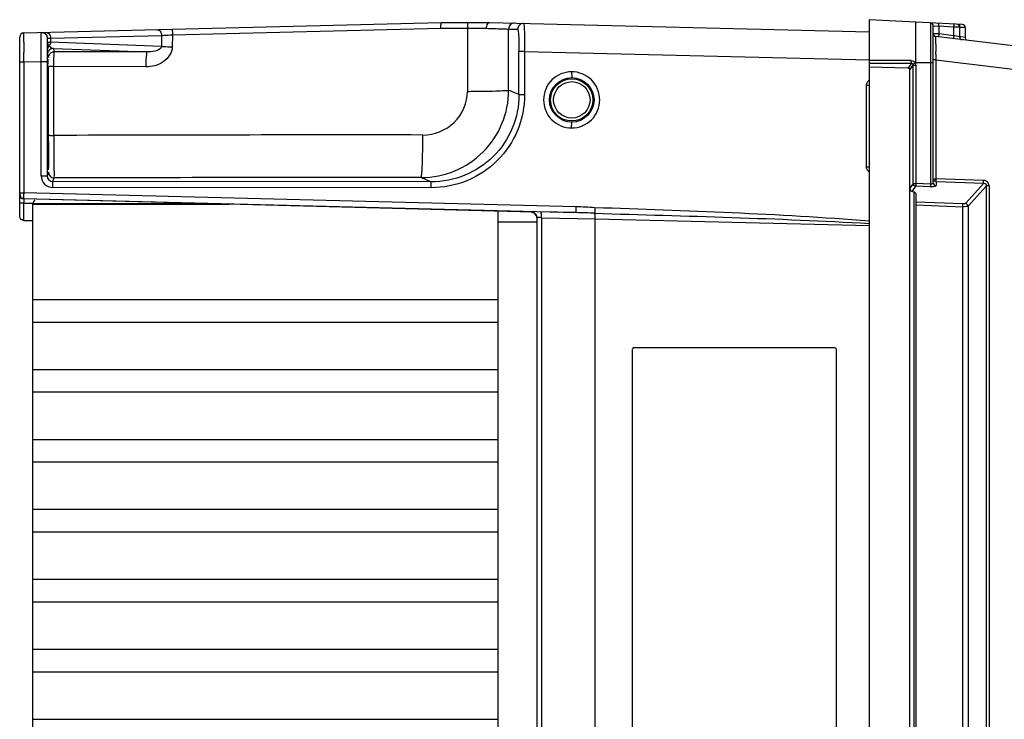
# Model space of a CAD drawing. Header units: inches. Extents: x 0 to 117, y 0 to 83.
# Tile 12 of 67: x 48.13 to 54.78, y 12.46 to 17.18. Entities that reach past the tile are written whole.
import ezdxf

# ---------------------------------------------------------------- set-up
doc = ezdxf.new("R2010")
doc.units = ezdxf.units.IN
doc.header["$LTSCALE"] = 6.431102
doc.header["$MEASUREMENT"] = 0
doc.layers.get('0').update_dxf_attribs({"linetype": 'CONTINUOUS'})

msp = doc.modelspace()

# ---------------------------------------------------------------- linework, layer by layer
at = {"color": 7, "linetype": 'CONTINUOUS'}
for p, q in [((48.1578, 17.0957), (50.9757, 17.1646)), ((50.9757, 17.1646), (51.302, 17.1646)), ((51.302, 17.1646), (53.8645, 17.1019)), ((53.8645, 17.1843), (53.8645, 7.637)), ((54.4962, 17.1512), (53.8645, 17.1843)), ((54.2797, 17.1625), (54.2797, 16.0741)), ((49.161, 17.0818), (50.974, 17.1262)), ((50.974, 17.1263), (51.1523, 17.1261)), ((51.1524, 17.1262), (51.153, 16.7004)), ((51.1524, 17.1262), (51.2817, 17.1261)), ((51.431, 16.7081), (51.4303, 17.1211)), ((51.4303, 17.1211), (51.4917, 17.1196)), ((54.2983, 16.0826), (54.2983, 17.1428)), ((54.2983, 17.1428), (54.3356, 17.1399)), ((54.3069, 17.0898), (54.2989, 17.0903)), ((54.3356, 17.0881), (54.3069, 17.0898)), ((54.3356, 17.1399), (54.3356, 17.0881)), ((54.4382, 17.1345), (54.3356, 17.1399)), ((54.4382, 17.0755), (54.4382, 17.1345)), ((54.4447, 17.1344), (54.4382, 17.1345)), ((54.4755, 17.1336), (54.4447, 17.1344)), ((54.4755, 17.1336), (54.4755, 17.0686)), ((54.4841, 17.1323), (54.4775, 17.1325)), ((54.5148, 17.1315), (54.4841, 17.1323)), ((54.5148, 17.1315), (54.5148, 17.0638)), ((48.129, 15.8618), (48.129, 17.0662)), ((48.3157, 17.0592), (48.3154, 17.0521)), ((48.3157, 17.0338), (48.3157, 17.0592)), ((48.3158, 17.0278), (48.3157, 17.0338)), ((48.3159, 17.0592), (48.3371, 17.0599)), ((48.3371, 17.0599), (49.087, 17.0782)), ((48.3371, 17.0599), (48.3371, 17.0315)), ((49.0856, 17.0035), (48.3371, 17.0315)), ((49.087, 17.0782), (49.0856, 17.0035)), ((49.161, 17.0818), (49.1594, 17.0009)), ((58.045, 16.6129), (54.3156, 17.0708)), ((54.4382, 17.0755), (54.3356, 17.0881)), ((54.4451, 17.0742), (54.4382, 17.0755)), ((54.4755, 17.0686), (54.4451, 17.0742)), ((54.4844, 17.0693), (54.4775, 17.0707)), ((54.5148, 17.0638), (54.4844, 17.0693)), ((48.1577, 16.9153), (48.1576, 16.9634)), ((48.3162, 16.9838), (48.3161, 16.9883)), ((48.3302, 17.0076), (48.3327, 17.0041)), ((48.3638, 16.9682), (48.3565, 16.9902)), ((48.3565, 16.9902), (48.9887, 16.9665)), ((48.9887, 16.9665), (48.3638, 16.9682)), ((51.5008, 16.6782), (51.5008, 16.9696)), ((51.5391, 16.9696), (51.5008, 16.9696)), ((51.5391, 16.9696), (51.5391, 16.6782)), ((51.5391, 16.9696), (53.8645, 16.9128)), ((54.3159, 16.9517), (54.3157, 16.9701)), ((48.129, 16.8989), (48.1578, 16.8989)), ((48.1578, 16.8989), (48.1577, 16.9153)), ((48.1578, 16.8989), (48.274, 16.9018)), ((48.1578, 16.8989), (48.1578, 16.0159)), ((48.274, 16.13), (48.274, 16.9018)), ((48.274, 16.9018), (48.3144, 16.9018)), ((48.3144, 16.9017), (48.3144, 16.13)), ((48.3171, 16.9508), (48.3244, 16.9288)), ((54.15, 16.9081), (53.8645, 16.909)), ((53.8645, 16.89), (54.1508, 16.8901)), ((54.1508, 16.8901), (54.129, 16.8576)), ((54.1802, 16.8925), (54.177, 16.8927)), ((54.2983, 16.8925), (54.1802, 16.8925)), ((54.3165, 16.9136), (54.2983, 16.9136)), ((54.3165, 16.9136), (54.3165, 16.1098)), ((54.3165, 16.9136), (58.0382, 16.4566)), ((48.3595, 16.403), (48.3596, 16.8672)), ((48.9807, 16.8656), (48.3596, 16.8672)), ((51.8563, 16.8327), (51.8574, 16.7933)), ((54.129, 16.8576), (53.8645, 16.8638)), ((54.1402, 16.8459), (54.162, 16.8783)), ((54.1402, 7.9751), (54.1402, 16.8459)), ((54.162, 16.0781), (54.162, 16.8783)), ((54.162, 16.8783), (54.1804, 16.8783)), ((54.1804, 16.8783), (54.1804, 16.0781)), ((51.5008, 16.6782), (51.431, 16.7081)), ((53.8466, 16.1911), (53.8466, 16.7404)), ((53.8645, 16.7404), (53.8466, 16.7404)), ((51.5008, 16.6782), (51.5391, 16.6782)), ((51.8563, 16.4532), (51.8574, 16.4925)), ((53.8466, 16.1911), (53.8645, 16.1911)), ((48.274, 16.13), (48.3144, 16.13)), ((48.3226, 16.1548), (48.3144, 16.13)), ((48.3537, 16.0906), (48.362, 16.1154)), ((50.8405, 16.1182), (50.909, 16.0888)), ((54.3035, 16.1098), (54.3165, 16.1098)), ((54.6386, 16.0991), (54.3165, 16.1098)), ((50.908, 16.0495), (48.3527, 16.0512)), ((50.909, 16.0888), (48.3537, 16.0906)), ((54.162, 16.0781), (54.1402, 16.0464)), ((54.1556, 16.023), (54.1804, 16.0591)), ((54.162, 16.0781), (54.1804, 16.0781)), ((54.2797, 16.0741), (54.1804, 16.0781)), ((54.2797, 16.0551), (54.1804, 16.0591)), ((54.317, 16.0908), (54.317, 16.0636)), ((54.317, 16.0908), (54.6391, 16.0801)), ((54.6391, 16.0801), (54.5154, 15.9433)), ((54.5336, 15.9243), (54.6576, 16.0615)), ((54.6576, 8.7597), (54.6576, 16.0615)), ((54.6752, 16.0615), (54.6576, 16.0615)), ((54.6752, 16.0615), (54.6752, 8.7597)), ((48.129, 16.0159), (48.1578, 16.0159)), ((51.5925, 15.8836), (48.1577, 15.9736)), ((51.8873, 15.9208), (48.1578, 16.0159)), ((48.1578, 15.9765), (51.8873, 15.8814)), ((54.1687, 16.0188), (54.1556, 16.023)), ((54.1687, 8.8025), (54.1687, 16.0188)), ((54.1802, 16.0107), (54.1802, 8.8105)), ((48.1578, 15.946), (48.1295, 15.946)), ((48.158, 15.8278), (48.158, 15.946)), ((48.158, 15.946), (48.2157, 15.9448)), ((48.2156, 15.94), (48.2156, 9.4712)), ((49.4415, 15.94), (48.2156, 15.94)), ((49.544, 15.9373), (48.2156, 15.9373)), ((54.4973, 15.9402), (54.1802, 15.953)), ((54.1802, 15.934), (54.4973, 15.9212)), ((54.4973, 8.9), (54.4973, 15.9212)), ((54.5336, 15.9243), (54.5336, 8.8969)), ((51.3574, 15.8898), (51.3574, 8.9315)), ((51.5828, 15.8849), (51.5828, 15.8861)), ((51.6211, 15.8466), (51.6211, 8.9746)), ((51.8873, 15.8814), (51.6461, 15.8865)), ((51.6528, 15.8471), (51.6528, 8.9741)), ((51.6528, 15.8471), (52.0148, 15.8395)), ((52.0148, 8.9818), (52.0148, 15.8395)), ((52.0148, 15.8395), (53.8645, 15.7936)), ((51.6211, 15.8161), (51.3574, 15.8161)), ((48.2156, 15.2953), (51.3574, 15.2953)), ((51.3574, 15.1405), (48.2156, 15.1405)), ((52.2771, 14.9697), (53.6335, 14.9697)), ((52.2672, 9.8614), (52.2672, 14.9598)), ((52.2678, 14.9598), (52.2672, 14.9598)), ((53.6433, 14.9598), (53.6433, 9.8614)), ((48.2156, 14.8229), (51.3574, 14.8229)), ((51.3574, 14.6681), (48.2156, 14.6681)), ((48.2156, 14.3505), (51.3574, 14.3505)), ((51.3574, 14.1957), (48.2156, 14.1957)), ((48.2156, 13.878), (51.3574, 13.878)), ((51.3574, 13.7232), (48.2156, 13.7232)), ((48.2156, 13.4056), (51.3574, 13.4056)), ((51.3574, 13.2508), (48.2156, 13.2508)), ((48.2156, 12.9331), (51.3574, 12.9331)), ((51.3574, 12.7783), (48.2156, 12.7783)), ((48.2156, 12.4607), (51.3574, 12.4607))]:
    msp.add_line(p, q, dxfattribs=at)
for points in [[(48.3159, 17.0592), (48.3159, 17.0592), (48.3159, 17.0592), (48.3158, 17.0593), (48.3158, 17.0593), (48.3158, 17.0593), (48.3157, 17.0593), (48.3157, 17.0593), (48.3157, 17.0593), (48.3157, 17.0592)], [(54.161, 16.8842), (54.1613, 16.8836), (54.1615, 16.8829), (54.1617, 16.8823), (54.1618, 16.8817), (54.1619, 16.881), (54.162, 16.8803), (54.162, 16.8797), (54.162, 16.879), (54.162, 16.8783)], [(51.5893, 15.884), (51.5892, 15.884), (51.5895, 15.884), (51.5902, 15.8838), (51.5909, 15.8837)], [(51.5914, 15.8836), (51.5933, 15.8831), (51.5956, 15.8823), (51.5981, 15.8813), (51.6008, 15.88), (51.6036, 15.8782), (51.6064, 15.8762), (51.609, 15.874), (51.6114, 15.8714)], [(51.6114, 15.8714), (51.6137, 15.8686), (51.6157, 15.8656), (51.6174, 15.8623), (51.6188, 15.8589), (51.6199, 15.8553)], [(51.6199, 15.8553), (51.6207, 15.8515), (51.6211, 15.8475), (51.6211, 15.8457)]]:
    msp.add_lwpolyline(points, dxfattribs=at)
for radius in [0.1504, 0.1427, 0.123]:
    msp.add_circle((51.8574, 16.6429), radius, dxfattribs=at)
for centre, radius, start, end in [((51.4697, 17.1211), 0.0393, 88.652, 180.04403), ((51.531, 17.1196), 0.0393, 88.65623, 180.04545), ((54.2786, 17.1428), 0.0197, 0, 87), ((48.1585, 17.0662), 0.0295, 91.39861, 180.0074), ((54.318, 17.0904), 0.0197, 180, 263), ((54.4558, 17.1336), 0.0197, 0, 87), ((54.4952, 17.1315), 0.0197, 0, 87), ((77.3485, 17.0364), 29.1911, 180.00624, 180.14329), ((64.5693, 17.1567), 16.254, 180.45415, 180.59345), ((54.4952, 17.0686), 0.0197, 180, 263), ((54.5345, 17.0638), 0.0197, 180, 225.99133), ((63.8231, 16.9049), 15.5087, 179.73701, 180.01178), ((48.3559, 16.9508), 0.0388, 169.38568, 179.93461), ((48.3511, 16.9765), 0.0375, 123.97487, 129.18714), ((77.6761, 17.2077), 23.3616, 180.46136, 180.58281), ((59.6956, 17.0087), 5.38, 180.60745, 180.809), ((57.4575, 16.977), 3.1416, 180.80791, 181.15704), ((67.6245, 16.6398), 19.3062, 179.41959, 179.70136), ((41.4799, 16.7658), 6.8438, 0.682, 0.85945), ((37.7461, 16.7208), 10.5779, 0.55266, 0.68466), ((27.876, 16.63), 20.4484, 0.18992, 0.54053), ((8.2391, 16.5449), 40.0855, 359.89024, 0.21845), ((50.8409, 16.7084), 0.5902, 269.96841, 359.97308), ((12.6101, 16.5317), 35.7145, 359.72266, 359.89801), ((50.2578, -584.7778), 601.1837, 89.9434003, 90.180921), ((48.3528, 16.13), 0.0788, 180.00246, 269.93048), ((48.3538, 16.13), 0.0394, 179.93646, 269.90619), ((48.362, 16.1548), 0.0393, 180.0249, 269.98675), ((50.2544, -570.6345), 586.7529, 89.942761, 90.1847863), ((54.2825, 16.1065), 0.0326, 264.95435, 270.42429), ((54.2853, 16.1955), 0.1405, 267.69681, 270.50514), ((48.1585, 16.006), 0.0295, 179.99015, 268.52984), ((48.1585, 16.0031), 0.0295, 180, 268.49076), ((50.1793, 15.9772), 2.0219, 178.90497, 179.09535), ((48.2747, 15.9264), 0.0591, 135, 166.65164), ((49.0037, 15.9648), 0.8461, 180.94271, 181.26826), ((51.8238, 13.3589), 2.5627, 85.75429, 88.58114), ((48.2043, 30.2439), 14.4162, 269.81604, 270.04523), ((51.5818, 15.8464), 0.0385, 78.7015, 88.51052), ((51.5823, 15.8467), 0.0388, 0.07112, 10.82132), ((51.773, 10.9054), 4.9773, 87.24408, 88.68365)]:
    msp.add_arc(centre, radius, start, end, dxfattribs=at)
msp.add_ellipse((54.1408, 16.0129), major_axis=(0.0394, -0.0023), ratio=0.267102, start_param=0.015608, end_param=0.801006, dxfattribs=at)
for points, knots in [([(50.974, 17.1263), (50.974, 17.1312), (50.9742, 17.1399), (50.9739, 17.1527), (50.9755, 17.1587), (50.9747, 17.1646), (50.9757, 17.1646)], [0, 0, 0, 0, 0.38313, 0.706862, 0.922211, 1, 1, 1, 1]), ([(51.1546, 17.1646), (51.1536, 17.1646), (51.154, 17.1587), (51.1525, 17.1527), (51.1526, 17.1399), (51.1524, 17.1311), (51.1523, 17.1262)], [0, 0, 0, 0, 0.078506, 0.293749, 0.617361, 1, 1, 1, 1]), ([(51.2816, 17.1261), (51.2818, 17.1311), (51.2831, 17.1449), (51.292, 17.1647), (51.302, 17.1646)], [0, 0, 0, 0, 0.332542, 1, 1, 1, 1]), ([(51.5319, 17.1589), (51.5332, 17.1589), (51.5336, 17.1517), (51.5355, 17.1431), (51.5364, 17.1247), (51.5381, 17.0912), (51.539, 17.0383), (51.5392, 16.9938), (51.5391, 16.9696)], [0, 0, 0, 0, 0.021041, 0.078374, 0.170757, 0.294831, 0.618272, 1, 1, 1, 1]), ([(54.1802, 16.8925), (54.1814, 16.9276), (54.1811, 16.9786), (54.1798, 17.0433), (54.1809, 17.0848), (54.1797, 17.1178), (54.1808, 17.1448), (54.1805, 17.1568), (54.182, 17.1676), (54.1802, 17.1677)], [0, 0, 0, 0, 0.382293, 0.555148, 0.706686, 0.831115, 0.923349, 0.980098, 1, 1, 1, 1]), ([(54.3356, 17.1399), (54.3359, 17.1445), (54.3343, 17.1489), (54.3375, 17.1595), (54.3356, 17.1596)], [0, 0, 0, 0, 0.705767, 1, 1, 1, 1]), ([(48.1575, 17.0333), (48.1575, 17.0412), (48.1576, 17.0617), (48.1573, 17.0823), (48.1578, 17.0949)], [0, 0, 0, 0, 0.386048, 1, 1, 1, 1]), ([(48.2742, 17.0619), (48.2743, 17.0667), (48.2748, 17.0788), (48.2738, 17.0911), (48.2753, 17.0983)], [0, 0, 0, 0, 0.398462, 1, 1, 1, 1]), ([(48.2758, 17.0986), (48.2859, 17.0988), (48.3073, 17.0906), (48.3159, 17.0694), (48.3159, 17.0592)], [0, 0, 0, 0, 0.499492, 1, 1, 1, 1]), ([(48.3038, 17.0993), (48.3125, 17.0995), (48.3314, 17.0893), (48.337, 17.0698), (48.3371, 17.0599)], [0, 0, 0, 0, 0.464552, 1, 1, 1, 1]), ([(49.0538, 17.1176), (49.0625, 17.1178), (49.0813, 17.1077), (49.087, 17.0882), (49.087, 17.0782)], [0, 0, 0, 0, 0.464752, 1, 1, 1, 1]), ([(49.1573, 17.1201), (49.1584, 17.1201), (49.1584, 17.1144), (49.1599, 17.1084), (49.1604, 17.0958), (49.1608, 17.0869), (49.161, 17.0818)], [0, 0, 0, 0, 0.086512, 0.292985, 0.5999, 1, 1, 1, 1]), ([(51.2816, 17.1261), (51.3165, 17.125), (51.366, 17.1229), (51.4157, 17.1223), (51.4303, 17.1211)], [0, 0, 0, 0, 0.703173, 1, 1, 1, 1]), ([(51.4917, 17.1196), (51.4928, 17.1196), (51.494, 17.1141), (51.4956, 17.1069), (51.497, 17.0925), (51.4989, 17.0659), (51.5004, 17.024), (51.5008, 16.9888), (51.5008, 16.9696)], [0, 0, 0, 0, 0.022661, 0.080437, 0.172866, 0.296757, 0.619462, 1, 1, 1, 1]), ([(54.4382, 17.1345), (54.4384, 17.1392), (54.4368, 17.1435), (54.4401, 17.1541), (54.4382, 17.1542)], [0, 0, 0, 0, 0.705499, 1, 1, 1, 1]), ([(54.4775, 17.1325), (54.4778, 17.1371), (54.4762, 17.1415), (54.4795, 17.152), (54.4775, 17.1521)], [0, 0, 0, 0, 0.705499, 1, 1, 1, 1]), ([(48.274, 16.9018), (48.2739, 16.9172), (48.2738, 16.9706), (48.2738, 17.024), (48.2742, 17.0619)], [0, 0, 0, 0, 0.289156, 1, 1, 1, 1]), ([(48.3154, 17.0521), (48.3153, 17.0481), (48.3148, 17.0228), (48.3147, 16.9974), (48.3146, 16.9761)], [0, 0, 0, 0, 0.157954, 1, 1, 1, 1]), ([(48.3302, 17.0076), (48.3281, 17.0096), (48.3213, 17.0169), (48.3159, 17.0266), (48.3157, 17.0338)], [0, 0, 0, 0, 0.28861, 1, 1, 1, 1]), ([(48.3157, 17.0338), (48.3162, 17.0319), (48.3265, 17.0336), (48.3318, 17.0317), (48.3371, 17.0315)], [0, 0, 0, 0, 0.266781, 1, 1, 1, 1]), ([(49.087, 17.0782), (49.0919, 17.0785), (49.1165, 17.0798), (49.1412, 17.0809), (49.161, 17.0818)], [0, 0, 0, 0, 0.195954, 1, 1, 1, 1]), ([(54.3153, 17.0196), (54.3152, 17.0268), (54.3155, 17.039), (54.3144, 17.0565), (54.3165, 17.0635), (54.3145, 17.071), (54.3156, 17.0708)], [0, 0, 0, 0, 0.423387, 0.73995, 0.934422, 1, 1, 1, 1]), ([(54.3356, 17.0881), (54.3351, 17.0835), (54.3363, 17.079), (54.3323, 17.0688), (54.3343, 17.0685)], [0, 0, 0, 0, 0.706047, 1, 1, 1, 1]), ([(54.4368, 17.056), (54.4349, 17.0562), (54.4389, 17.0664), (54.4376, 17.0709), (54.4382, 17.0755)], [0, 0, 0, 0, 0.293715, 1, 1, 1, 1]), ([(48.3171, 16.9508), (48.3162, 16.9535), (48.3172, 16.9648), (48.3163, 16.9756), (48.3162, 16.9838)], [0, 0, 0, 0, 0.255186, 1, 1, 1, 1]), ([(48.3565, 16.9902), (48.3476, 16.9902), (48.3291, 16.9837), (48.3194, 16.9667), (48.3178, 16.9579)], [0, 0, 0, 0, 0.499578, 1, 1, 1, 1]), ([(48.3596, 16.8672), (48.3596, 16.8798), (48.3601, 16.903), (48.3596, 16.935), (48.3634, 16.9537), (48.3614, 16.9667), (48.3638, 16.9682)], [0, 0, 0, 0, 0.374533, 0.695633, 0.914884, 1, 1, 1, 1]), ([(49.1594, 17.0009), (49.1593, 16.9612), (49.1039, 16.8835), (49.0213, 16.8653), (48.9807, 16.8656)], [0, 0, 0, 0, 0.494557, 1, 1, 1, 1]), ([(48.9887, 16.9665), (48.9858, 16.9656), (48.9858, 16.9518), (48.982, 16.9335), (48.9813, 16.9012), (48.9807, 16.8782), (48.9807, 16.8656)], [0, 0, 0, 0, 0.08852, 0.307927, 0.627755, 1, 1, 1, 1]), ([(49.0856, 17.0035), (49.0849, 16.9855), (49.0383, 16.9681), (49.0065, 16.9662), (48.9887, 16.9665)], [0, 0, 0, 0, 0.502397, 1, 1, 1, 1]), ([(49.0856, 17.0035), (49.0904, 17.0032), (49.115, 17.002), (49.1396, 17.0013), (49.1594, 17.0009)], [0, 0, 0, 0, 0.195914, 1, 1, 1, 1]), ([(48.3193, 16.8353), (48.3194, 16.8472), (48.3195, 16.868), (48.3204, 16.8911), (48.3201, 16.906), (48.3216, 16.9117), (48.3195, 16.9185), (48.3213, 16.9185)], [0, 0, 0, 0, 0.427618, 0.742209, 0.854245, 0.934826, 1, 1, 1, 1]), ([(54.1508, 16.8901), (54.1507, 16.8908), (54.15, 16.8959), (54.15, 16.901), (54.1502, 16.9054)], [0, 0, 0, 0, 0.129405, 1, 1, 1, 1]), ([(54.161, 16.8842), (54.1616, 16.8845), (54.166, 16.8871), (54.1706, 16.8894), (54.1746, 16.8914)], [0, 0, 0, 0, 0.130414, 1, 1, 1, 1]), ([(48.3596, 16.8672), (48.3551, 16.8672), (48.3471, 16.8675), (48.3358, 16.867), (48.3299, 16.8685), (48.3252, 16.8674), (48.3249, 16.8682)], [0, 0, 0, 0, 0.388252, 0.710049, 0.922598, 1, 1, 1, 1]), ([(51.8563, 16.8326), (51.8079, 16.8325), (51.7072, 16.7916), (51.6464, 16.6429), (51.7071, 16.4943), (51.8079, 16.4532), (51.8563, 16.4532)], [0, 0, 0, 0, 0.249993, 0.499983, 0.749998, 1, 1, 1, 1]), ([(51.8563, 16.4532), (51.9047, 16.4533), (52.0056, 16.4942), (52.0664, 16.6429), (52.0056, 16.7916), (51.9047, 16.8326), (51.8563, 16.8326)], [0, 0, 0, 0, 0.249993, 0.499983, 0.749998, 1, 1, 1, 1]), ([(54.129, 16.8576), (54.1318, 16.8576), (54.1383, 16.8574), (54.1391, 16.8499), (54.1376, 16.848)], [0, 0, 0, 0, 0.540696, 1, 1, 1, 1]), ([(48.3182, 16.7217), (48.3199, 16.7217), (48.3163, 16.7319), (48.3185, 16.7358), (48.3185, 16.7404)], [0, 0, 0, 0, 0.266996, 1, 1, 1, 1]), ([(50.8517, 16.4056), (50.9278, 16.406), (51.0869, 16.4659), (51.1527, 16.6244), (51.1531, 16.7004)], [0, 0, 0, 0, 0.500445, 1, 1, 1, 1]), ([(51.153, 16.7004), (51.1876, 16.7005), (51.2513, 16.7013), (51.3359, 16.7015), (51.3931, 16.7064), (51.4231, 16.7047), (51.431, 16.7081)], [0, 0, 0, 0, 0.37263, 0.68869, 0.907281, 1, 1, 1, 1]), ([(51.5391, 16.6782), (51.5386, 16.5962), (51.5065, 16.4305), (51.3653, 16.2215), (51.1556, 16.0816), (50.9899, 16.0498), (50.908, 16.0495)], [0, 0, 0, 0, 0.250038, 0.500046, 0.750026, 1, 1, 1, 1]), ([(51.5008, 16.6782), (51.5008, 16.6013), (51.47, 16.446), (51.338, 16.25), (51.1412, 16.1192), (50.9859, 16.0888), (50.909, 16.0889)], [0, 0, 0, 0, 0.250057, 0.500006, 0.74995, 1, 1, 1, 1]), ([(48.3185, 16.3486), (48.3185, 16.3532), (48.3163, 16.3571), (48.3199, 16.3673), (48.3182, 16.3673)], [0, 0, 0, 0, 0.733004, 1, 1, 1, 1]), ([(48.3242, 16.3588), (48.324, 16.3328), (48.3238, 16.296), (48.3233, 16.2501), (48.3231, 16.2227), (48.3223, 16.2016), (48.323, 16.1844), (48.3208, 16.1773), (48.3224, 16.1705), (48.3213, 16.1705)], [0, 0, 0, 0, 0.413877, 0.586362, 0.731675, 0.847435, 0.931598, 0.982681, 1, 1, 1, 1]), ([(48.3248, 16.404), (48.3252, 16.4031), (48.33, 16.4043), (48.3358, 16.4028), (48.3469, 16.4032), (48.3548, 16.403), (48.3595, 16.403)], [0, 0, 0, 0, 0.085591, 0.297441, 0.598967, 1, 1, 1, 1]), ([(48.3595, 16.4029), (48.3595, 16.3665), (48.3595, 16.2994), (48.3604, 16.2205), (48.3602, 16.1688), (48.362, 16.1404), (48.3596, 16.123), (48.362, 16.1154)], [0, 0, 0, 0, 0.379615, 0.700448, 0.824169, 0.917253, 1, 1, 1, 1]), ([(50.8405, 16.1182), (50.8425, 16.1195), (50.8426, 16.1291), (50.8455, 16.1448), (50.8466, 16.172), (50.8493, 16.2232), (50.851, 16.3024), (50.8516, 16.3693), (50.8517, 16.4056)], [0, 0, 0, 0, 0.024595, 0.084423, 0.177875, 0.301755, 0.622013, 1, 1, 1, 1]), ([(48.3213, 16.1705), (48.3203, 16.1705), (48.3218, 16.1769), (48.3197, 16.1836), (48.3203, 16.1997), (48.3196, 16.2196), (48.3194, 16.2455), (48.3189, 16.289), (48.3187, 16.3239), (48.3185, 16.3486)], [0, 0, 0, 0, 0.017209, 0.068045, 0.151851, 0.267158, 0.412183, 0.584639, 1, 1, 1, 1]), ([(54.3165, 16.1098), (54.3164, 16.1077), (54.3164, 16.1014), (54.3159, 16.0949), (54.317, 16.0908)], [0, 0, 0, 0, 0.327145, 1, 1, 1, 1]), ([(54.6391, 16.0801), (54.6389, 16.081), (54.6383, 16.0873), (54.6384, 16.0937), (54.6386, 16.0991)], [0, 0, 0, 0, 0.143116, 1, 1, 1, 1]), ([(54.6752, 16.0615), (54.6752, 16.071), (54.6677, 16.091), (54.648, 16.0986), (54.6386, 16.0991)], [0, 0, 0, 0, 0.50037, 1, 1, 1, 1]), ([(48.3527, 16.0512), (48.3527, 16.0604), (48.352, 16.0729), (48.3539, 16.0852), (48.353, 16.0898), (48.3537, 16.0906)], [0, 0, 0, 0, 0.697401, 0.915615, 1, 1, 1, 1]), ([(50.908, 16.0495), (50.908, 16.0587), (50.9073, 16.071), (50.9091, 16.0834), (50.9082, 16.088), (50.909, 16.0889)], [0, 0, 0, 0, 0.697563, 0.908756, 1, 1, 1, 1]), ([(54.1402, 16.0464), (54.1402, 16.0436), (54.1418, 16.0341), (54.1491, 16.0251), (54.1556, 16.023)], [0, 0, 0, 0, 0.2902, 1, 1, 1, 1]), ([(54.1804, 16.0781), (54.1803, 16.076), (54.1802, 16.0697), (54.1797, 16.0633), (54.1804, 16.0591)], [0, 0, 0, 0, 0.330715, 1, 1, 1, 1]), ([(54.2797, 16.0741), (54.2796, 16.072), (54.2795, 16.0657), (54.279, 16.0593), (54.2797, 16.0551)], [0, 0, 0, 0, 0.327615, 1, 1, 1, 1]), ([(54.2983, 16.0826), (54.2983, 16.0786), (54.2908, 16.0743), (54.2849, 16.074), (54.2828, 16.0739)], [0, 0, 0, 0, 0.646672, 1, 1, 1, 1]), ([(54.317, 16.0636), (54.317, 16.0602), (54.303, 16.0553), (54.294, 16.055), (54.2865, 16.055)], [0, 0, 0, 0, 0.316613, 1, 1, 1, 1]), ([(54.6391, 16.0801), (54.6439, 16.0803), (54.6544, 16.0769), (54.6578, 16.0664), (54.6576, 16.0615)], [0, 0, 0, 0, 0.495392, 1, 1, 1, 1]), ([(48.1578, 15.9765), (48.1559, 15.9791), (48.1593, 15.9913), (48.1575, 16.0015), (48.1577, 16.0092)], [0, 0, 0, 0, 0.293063, 1, 1, 1, 1]), ([(48.1578, 15.9732), (48.1577, 15.9723), (48.1576, 15.9648), (48.1576, 15.9574), (48.1577, 15.9509)], [0, 0, 0, 0, 0.120415, 1, 1, 1, 1]), ([(51.8873, 15.8814), (51.8865, 15.8823), (51.8876, 15.8869), (51.886, 15.8993), (51.8871, 15.9116), (51.8873, 15.9208)], [0, 0, 0, 0, 0.091199, 0.302417, 1, 1, 1, 1]), ([(52.0136, 15.9145), (52.013, 15.9105), (52.0129, 15.8979), (52.0122, 15.8854), (52.0123, 15.877)], [0, 0, 0, 0, 0.326214, 1, 1, 1, 1]), ([(54.5154, 15.9433), (54.5148, 15.9426), (54.509, 15.9399), (54.5026, 15.94), (54.4973, 15.9402)], [0, 0, 0, 0, 0.143843, 1, 1, 1, 1]), ([(54.4973, 15.9212), (54.4974, 15.9233), (54.4975, 15.9296), (54.4979, 15.936), (54.4973, 15.9402)], [0, 0, 0, 0, 0.327489, 1, 1, 1, 1]), ([(54.5336, 15.9243), (54.5297, 15.9222), (54.517, 15.9217), (54.5051, 15.9211), (54.4973, 15.9212)], [0, 0, 0, 0, 0.362221, 1, 1, 1, 1]), ([(48.1581, 15.8281), (48.1495, 15.8282), (48.1334, 15.838), (48.129, 15.8544), (48.129, 15.8618)], [0, 0, 0, 0, 0.538155, 1, 1, 1, 1]), ([(51.5903, 15.8838), (51.5884, 15.884), (51.5871, 15.8846), (51.5826, 15.8843), (51.5828, 15.8849)], [0, 0, 0, 0, 0.747607, 1, 1, 1, 1]), ([(51.6528, 15.8471), (51.6452, 15.8474), (51.6341, 15.8484), (51.6258, 15.8469), (51.6211, 15.8474), (51.6211, 15.8466)], [0, 0, 0, 0, 0.716426, 0.925202, 1, 1, 1, 1]), ([(51.6508, 15.8764), (51.6506, 15.8778), (51.6497, 15.8811), (51.6484, 15.8861), (51.6461, 15.8865)], [0, 0, 0, 0, 0.37799, 1, 1, 1, 1]), ([(51.6528, 15.8471), (51.653, 15.8548), (51.6527, 15.8647), (51.6512, 15.8744), (51.6508, 15.8764)], [0, 0, 0, 0, 0.789216, 1, 1, 1, 1]), ([(52.0148, 15.8395), (52.0149, 15.8435), (52.0148, 15.856), (52.0152, 15.869), (52.0123, 15.877)], [0, 0, 0, 0, 0.324624, 1, 1, 1, 1]), ([(52.2771, 14.9697), (52.2748, 14.9697), (52.2696, 14.9696), (52.2688, 14.9636), (52.27, 14.962)], [0, 0, 0, 0, 0.542619, 1, 1, 1, 1]), ([(53.6433, 14.9598), (53.6433, 14.9621), (53.6432, 14.9673), (53.6372, 14.9681), (53.6357, 14.9669)], [0, 0, 0, 0, 0.543247, 1, 1, 1, 1])]:
    msp.add_open_spline(points, degree=3, knots=knots, dxfattribs=at)
for points in [[(48.2753, 17.0983), (48.2905, 17.0986), (48.3077, 17.0871), (48.3131, 17.073)], [(48.3131, 17.073), (48.3148, 17.0686), (48.3157, 17.0639), (48.3157, 17.0592)], [(48.3371, 17.0315), (48.337, 17.0241), (48.3358, 17.014), (48.3292, 17.0107)], [(48.3274, 17.0056), (48.3211, 17.0004), (48.3162, 16.9919), (48.3162, 16.9838)], [(48.3295, 16.9481), (48.3328, 16.954), (48.3378, 16.9591), (48.3436, 16.9626)], [(48.3327, 17.0041), (48.3357, 17.0001), (48.3395, 16.9965), (48.3438, 16.9941)], [(48.3436, 16.9626), (48.3496, 16.9662), (48.3568, 16.9682), (48.3638, 16.9682)], [(48.3438, 16.9941), (48.3477, 16.992), (48.3521, 16.9906), (48.3565, 16.9902)], [(48.3244, 16.9288), (48.3244, 16.9355), (48.3262, 16.9423), (48.3295, 16.9481)], [(54.15, 16.9081), (54.1604, 16.9079), (54.1718, 16.9016), (54.177, 16.8927)], [(54.1508, 16.8901), (54.1547, 16.8905), (54.1595, 16.8878), (54.161, 16.8842)], [(54.177, 16.8927), (54.1791, 16.8886), (54.181, 16.8832), (54.1789, 16.8791)], [(53.8466, 16.7404), (53.8466, 16.7529), (53.8539, 16.7665), (53.8644, 16.7733)], [(53.8644, 16.1582), (53.8539, 16.165), (53.8466, 16.1786), (53.8466, 16.1911)], [(54.317, 16.0908), (54.3081, 16.0912), (54.2983, 16.1009), (54.2983, 16.1098)], [(54.1804, 16.0591), (54.1716, 16.0599), (54.1624, 16.0693), (54.162, 16.0781)], [(54.2983, 16.0826), (54.2983, 16.0737), (54.3081, 16.0643), (54.317, 16.0636)], [(53.8645, 15.8238), (53.2487, 15.8722), (52.631, 15.8947), (52.0136, 15.9145)], [(54.5336, 15.9243), (54.5331, 15.9331), (54.5241, 15.9424), (54.5154, 15.9433)], [(51.5828, 15.8861), (51.5872, 15.886), (51.5917, 15.8851), (51.5958, 15.8835)], [(51.6206, 15.852), (51.6181, 15.8667), (51.604, 15.8812), (51.5893, 15.8841)], [(51.5958, 15.8835), (51.6078, 15.879), (51.6181, 15.8666), (51.6205, 15.854)], [(52.0123, 15.877), (52.6298, 15.859), (53.2476, 15.843), (53.8645, 15.8089)]]:
    msp.add_open_spline(points, degree=3, dxfattribs=at)

doc.saveas('drawing.dxf')
